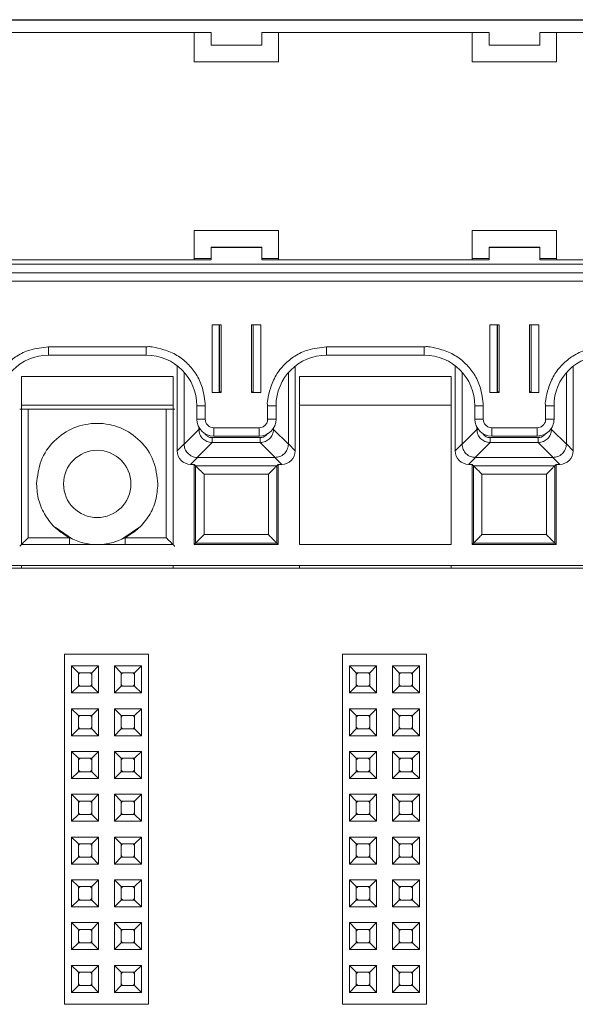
# Paper-space layout 'Blatt2' of a CAD drawing. Header units: millimetres. Extents: x 257 to 862, y 404 to 535.
# Tile 9 of 36: x 415 to 448, y 477 to 535. Entities that reach past the tile are written whole.
import ezdxf

# ---------------------------------------------------------------- set-up
doc = ezdxf.new("R2010")
doc.units = ezdxf.units.MM

psp = doc.layouts.new('Blatt2')

# ---------------------------------------------------------------- linework, layer by layer
at = {"color": 7, "linetype": 'Continuous', "lineweight": 15}
for p, q in [((312.597, 535.141), (476.897, 535.141)), ((418.997, 535.16), (403.497, 535.16)), ((418.997, 535.16), (419.997, 535.16)), ((435.497, 535.16), (419.997, 535.16)), ((435.497, 535.16), (436.497, 535.16)), ((451.997, 535.16), (436.497, 535.16)), ((412.747, 534.391), (426.247, 534.391)), ((425.247, 534.391), (425.247, 532.65)), ((426.247, 533.641), (426.247, 534.391)), ((429.247, 534.391), (442.747, 534.391)), ((429.247, 534.391), (429.247, 533.641)), ((430.247, 532.65), (430.247, 534.391)), ((441.747, 534.391), (441.747, 532.65)), ((442.747, 533.641), (442.747, 534.391)), ((445.747, 534.391), (459.247, 534.391)), ((445.747, 534.391), (445.747, 533.641)), ((446.747, 532.65), (446.747, 534.391)), ((429.247, 533.641), (426.247, 533.641)), ((445.747, 533.641), (442.747, 533.641)), ((425.247, 532.66), (430.247, 532.66)), ((425.247, 532.65), (430.247, 532.65)), ((441.747, 532.66), (446.747, 532.66)), ((441.747, 532.65), (446.747, 532.65)), ((430.247, 522.65), (425.247, 522.65)), ((425.247, 522.65), (425.247, 520.9)), ((430.247, 520.9), (430.247, 522.65)), ((446.747, 522.65), (441.747, 522.65)), ((441.747, 522.65), (441.747, 520.9)), ((446.747, 520.9), (446.747, 522.65)), ((426.247, 521.646), (426.247, 521.642)), ((429.247, 521.646), (426.247, 521.646)), ((426.247, 520.892), (426.247, 521.642)), ((426.247, 521.642), (429.247, 521.642)), ((429.247, 521.642), (429.247, 521.646)), ((429.247, 521.642), (429.247, 520.892)), ((445.747, 521.646), (442.747, 521.646)), ((442.747, 521.646), (442.747, 521.642)), ((442.747, 520.892), (442.747, 521.642)), ((442.747, 521.642), (445.747, 521.642)), ((445.747, 521.642), (445.747, 521.646)), ((445.747, 521.642), (445.747, 520.892)), ((312.597, 520.642), (476.897, 520.642)), ((426.247, 520.892), (412.747, 520.892)), ((425.247, 520.9), (413.747, 520.9)), ((425.247, 520.972), (426.247, 520.972)), ((429.247, 520.972), (430.247, 520.972)), ((442.747, 520.892), (429.247, 520.892)), ((441.747, 520.9), (430.247, 520.9)), ((441.747, 520.972), (442.747, 520.972)), ((445.747, 520.972), (446.747, 520.972)), ((459.247, 520.892), (445.747, 520.892)), ((458.247, 520.9), (446.747, 520.9)), ((312.597, 520.137), (476.897, 520.137)), ((476.897, 520.135), (312.597, 520.135)), ((312.597, 519.63), (476.897, 519.63)), ((426.847, 517.031), (426.297, 517.031)), ((426.297, 517.031), (426.297, 513.031)), ((426.719, 513.042), (426.719, 517.031)), ((426.847, 513.031), (426.847, 517.031)), ((428.647, 517.031), (428.647, 513.031)), ((429.197, 517.031), (428.647, 517.031)), ((428.747, 517.031), (428.747, 513.042)), ((429.197, 513.031), (429.197, 517.031)), ((443.347, 517.031), (442.797, 517.031)), ((442.797, 517.031), (442.797, 513.031)), ((443.219, 513.042), (443.219, 517.031)), ((443.347, 513.031), (443.347, 517.031)), ((445.147, 517.031), (445.147, 513.031)), ((445.697, 517.031), (445.147, 517.031)), ((445.247, 517.031), (445.247, 513.042)), ((445.697, 513.031), (445.697, 517.031)), ((422.397, 515.731), (416.597, 515.731)), ((416.597, 515.235), (416.597, 515.731)), ((422.397, 515.235), (422.397, 515.731)), ((438.897, 515.731), (433.097, 515.731)), ((433.097, 515.235), (433.097, 515.731)), ((438.897, 515.235), (438.897, 515.731)), ((416.597, 515.235), (422.397, 515.235)), ((433.097, 515.235), (438.897, 515.235)), ((424.229, 514.611), (424.229, 509.555)), ((431.237, 509.555), (431.237, 514.589)), ((440.729, 514.611), (440.729, 509.555)), ((447.737, 509.555), (447.737, 514.589)), ((423.983, 513.963), (414.983, 513.963)), ((414.983, 513.963), (414.983, 503.99)), ((423.983, 503.99), (423.983, 513.963)), ((424.637, 509.964), (424.637, 514.231)), ((430.829, 514.198), (430.829, 509.964)), ((431.483, 513.963), (431.483, 503.99)), ((440.483, 513.963), (431.483, 513.963)), ((440.483, 503.99), (440.483, 513.963)), ((441.137, 509.964), (441.137, 514.231)), ((447.329, 514.198), (447.329, 509.964)), ((426.297, 513.031), (426.847, 513.031)), ((426.719, 513.059), (426.747, 513.059)), ((426.847, 513.042), (426.719, 513.042)), ((428.747, 513.042), (428.647, 513.042)), ((428.647, 513.031), (429.197, 513.031)), ((442.797, 513.031), (443.347, 513.031)), ((443.219, 513.059), (443.247, 513.059)), ((443.347, 513.042), (443.219, 513.042)), ((445.247, 513.042), (445.147, 513.042)), ((445.147, 513.031), (445.697, 513.031)), ((414.983, 512.266), (423.983, 512.266)), ((425.397, 512.235), (425.397, 511.435)), ((425.897, 511.431), (425.897, 512.231)), ((429.597, 512.231), (429.597, 511.431)), ((430.097, 511.435), (430.097, 512.235)), ((431.483, 512.266), (440.483, 512.266)), ((441.897, 512.235), (441.897, 511.435)), ((442.397, 511.431), (442.397, 512.231)), ((446.097, 512.231), (446.097, 511.431)), ((446.597, 511.435), (446.597, 512.235)), ((415.385, 504.392), (415.385, 512.033)), ((415.385, 512.033), (423.581, 512.033)), ((423.581, 504.392), (423.581, 512.033)), ((425.518, 510.832), (424.637, 509.95)), ((429.097, 510.931), (426.397, 510.931)), ((426.397, 510.435), (426.397, 510.931)), ((429.097, 510.435), (429.097, 510.931)), ((430.829, 509.95), (429.948, 510.832)), ((442.018, 510.832), (441.137, 509.95)), ((445.597, 510.931), (442.897, 510.931)), ((442.897, 510.435), (442.897, 510.931)), ((445.597, 510.435), (445.597, 510.931)), ((447.329, 509.95), (446.448, 510.832)), ((424.229, 509.555), (424.637, 509.964)), ((424.637, 509.95), (424.637, 509.964)), ((425.424, 509.164), (426.305, 510.045)), ((426.305, 510.34), (429.161, 510.34)), ((426.305, 510.34), (426.305, 510.045)), ((426.305, 510.045), (429.161, 510.045)), ((426.397, 510.435), (429.097, 510.435)), ((429.161, 510.34), (429.161, 510.045)), ((429.161, 510.045), (430.042, 509.164)), ((430.829, 509.964), (430.829, 509.95)), ((430.829, 509.964), (431.237, 509.555)), ((440.729, 509.555), (441.137, 509.964)), ((441.137, 509.95), (441.137, 509.964)), ((441.924, 509.164), (442.805, 510.045)), ((442.805, 510.34), (445.661, 510.34)), ((442.805, 510.34), (442.805, 510.045)), ((442.805, 510.045), (445.661, 510.045)), ((442.897, 510.435), (445.597, 510.435)), ((445.661, 510.34), (445.661, 510.045)), ((445.661, 510.045), (446.542, 509.164)), ((447.329, 509.964), (447.329, 509.95)), ((447.329, 509.964), (447.737, 509.555)), ((425.437, 509.164), (425.029, 508.755)), ((425.029, 508.755), (425.233, 508.755)), ((425.233, 508.755), (425.322, 508.666)), ((425.233, 508.755), (425.233, 503.99)), ((425.437, 509.164), (425.424, 509.164)), ((430.029, 509.164), (425.437, 509.164)), ((430.042, 509.164), (430.029, 509.164)), ((430.029, 509.164), (430.437, 508.755)), ((430.144, 508.666), (430.233, 508.755)), ((430.233, 508.755), (430.437, 508.755)), ((430.233, 503.99), (430.233, 508.755)), ((441.937, 509.164), (441.529, 508.755)), ((441.529, 508.755), (441.733, 508.755)), ((441.733, 508.755), (441.822, 508.666)), ((441.733, 508.755), (441.733, 503.99)), ((441.937, 509.164), (441.924, 509.164)), ((446.529, 509.164), (441.937, 509.164)), ((446.542, 509.164), (446.529, 509.164)), ((446.529, 509.164), (446.937, 508.755)), ((446.644, 508.666), (446.733, 508.755)), ((446.733, 508.755), (446.937, 508.755)), ((446.733, 503.99), (446.733, 508.755)), ((425.322, 508.666), (430.144, 508.666)), ((425.322, 508.666), (425.322, 504.079)), ((429.644, 508.166), (425.822, 508.166)), ((425.822, 508.166), (425.822, 504.579)), ((429.644, 504.579), (429.644, 508.166)), ((430.144, 504.079), (430.144, 508.666)), ((441.822, 508.666), (446.644, 508.666)), ((441.822, 508.666), (441.822, 504.079)), ((446.144, 508.166), (442.322, 508.166)), ((442.322, 508.166), (442.322, 504.579)), ((446.144, 504.579), (446.144, 508.166)), ((446.644, 504.079), (446.644, 508.666)), ((416.979, 505.016), (418.02, 504.32)), ((420.946, 504.32), (421.986, 505.016)), ((417.829, 504.392), (415.385, 504.392)), ((423.581, 504.392), (421.137, 504.392)), ((425.233, 503.99), (425.322, 504.079)), ((425.322, 504.079), (430.144, 504.079)), ((425.822, 504.579), (429.644, 504.579)), ((430.233, 503.99), (430.144, 504.079)), ((441.733, 503.99), (441.822, 504.079)), ((441.822, 504.079), (446.644, 504.079)), ((442.322, 504.579), (446.144, 504.579)), ((446.733, 503.99), (446.644, 504.079)), ((414.983, 503.99), (423.983, 503.99)), ((425.233, 503.99), (430.233, 503.99)), ((431.483, 503.99), (440.483, 503.99)), ((441.733, 503.99), (446.733, 503.99)), ((826.514, 502.59), (259.333, 502.59)), ((477.233, 502.74), (312.233, 502.74)), ((414.983, 502.59), (414.983, 502.74)), ((423.983, 502.59), (423.983, 502.74)), ((431.483, 502.59), (431.483, 502.74)), ((440.483, 502.59), (440.483, 502.74)), ((417.533, 476.69), (417.533, 497.49)), ((417.533, 497.49), (422.533, 497.49)), ((422.533, 476.69), (422.533, 497.49)), ((434.033, 497.49), (439.033, 497.49)), ((434.033, 476.69), (434.033, 497.49)), ((439.033, 476.69), (439.033, 497.49)), ((417.963, 495.18), (417.963, 496.78)), ((417.963, 496.78), (418.363, 496.38)), ((417.963, 496.78), (419.563, 496.78)), ((419.163, 496.38), (419.563, 496.78)), ((419.563, 496.78), (419.563, 495.18)), ((420.503, 496.78), (422.103, 496.78)), ((420.503, 496.78), (420.903, 496.38)), ((420.503, 495.18), (420.503, 496.78)), ((421.703, 496.38), (422.103, 496.78)), ((422.103, 496.78), (422.103, 495.18)), ((434.463, 495.18), (434.463, 496.78)), ((434.463, 496.78), (434.863, 496.38)), ((434.463, 496.78), (436.063, 496.78)), ((435.663, 496.38), (436.063, 496.78)), ((436.063, 496.78), (436.063, 495.18)), ((437.003, 496.78), (438.603, 496.78)), ((437.003, 495.18), (437.003, 496.78)), ((437.003, 496.78), (437.403, 496.38)), ((438.203, 496.38), (438.603, 496.78)), ((438.603, 496.78), (438.603, 495.18)), ((418.363, 495.58), (418.363, 496.38)), ((418.363, 496.38), (419.163, 496.38)), ((419.163, 496.38), (419.163, 495.58)), ((420.903, 496.38), (421.703, 496.38)), ((420.903, 495.58), (420.903, 496.38)), ((421.703, 496.38), (421.703, 495.58)), ((434.863, 495.58), (434.863, 496.38)), ((434.863, 496.38), (435.663, 496.38)), ((435.663, 496.38), (435.663, 495.58)), ((437.403, 496.38), (438.203, 496.38)), ((437.403, 495.58), (437.403, 496.38)), ((438.203, 496.38), (438.203, 495.58)), ((417.963, 495.18), (418.363, 495.58)), ((419.163, 495.58), (418.363, 495.58)), ((419.563, 495.18), (419.163, 495.58)), ((420.503, 495.18), (420.903, 495.58)), ((421.703, 495.58), (420.903, 495.58)), ((422.103, 495.18), (421.703, 495.58)), ((434.463, 495.18), (434.863, 495.58)), ((435.663, 495.58), (434.863, 495.58)), ((436.063, 495.18), (435.663, 495.58)), ((437.003, 495.18), (437.403, 495.58)), ((438.203, 495.58), (437.403, 495.58)), ((438.603, 495.18), (438.203, 495.58)), ((419.563, 495.18), (417.963, 495.18)), ((422.103, 495.18), (420.503, 495.18)), ((436.063, 495.18), (434.463, 495.18)), ((438.603, 495.18), (437.003, 495.18)), ((417.963, 494.24), (419.563, 494.24)), ((417.963, 492.64), (417.963, 494.24)), ((417.963, 494.24), (418.363, 493.84)), ((419.163, 493.84), (419.563, 494.24)), ((419.563, 494.24), (419.563, 492.64)), ((420.503, 492.64), (420.503, 494.24)), ((420.503, 494.24), (420.903, 493.84)), ((420.503, 494.24), (422.103, 494.24)), ((421.703, 493.84), (422.103, 494.24)), ((422.103, 494.24), (422.103, 492.64)), ((434.463, 494.24), (436.063, 494.24)), ((434.463, 494.24), (434.863, 493.84)), ((434.463, 492.64), (434.463, 494.24)), ((435.663, 493.84), (436.063, 494.24)), ((436.063, 494.24), (436.063, 492.64)), ((437.003, 494.24), (438.603, 494.24)), ((437.003, 492.64), (437.003, 494.24)), ((437.003, 494.24), (437.403, 493.84)), ((438.203, 493.84), (438.603, 494.24)), ((438.603, 494.24), (438.603, 492.64)), ((418.363, 493.84), (419.163, 493.84)), ((418.363, 493.04), (418.363, 493.84)), ((419.163, 493.84), (419.163, 493.04)), ((420.903, 493.04), (420.903, 493.84)), ((420.903, 493.84), (421.703, 493.84)), ((421.703, 493.84), (421.703, 493.04)), ((434.863, 493.84), (435.663, 493.84)), ((434.863, 493.04), (434.863, 493.84)), ((435.663, 493.84), (435.663, 493.04)), ((437.403, 493.04), (437.403, 493.84)), ((437.403, 493.84), (438.203, 493.84)), ((438.203, 493.84), (438.203, 493.04)), ((417.963, 492.64), (418.363, 493.04)), ((419.163, 493.04), (418.363, 493.04)), ((419.563, 492.64), (419.163, 493.04)), ((420.503, 492.64), (420.903, 493.04)), ((421.703, 493.04), (420.903, 493.04)), ((422.103, 492.64), (421.703, 493.04)), ((434.463, 492.64), (434.863, 493.04)), ((435.663, 493.04), (434.863, 493.04)), ((436.063, 492.64), (435.663, 493.04)), ((437.003, 492.64), (437.403, 493.04)), ((438.203, 493.04), (437.403, 493.04)), ((438.603, 492.64), (438.203, 493.04)), ((419.563, 492.64), (417.963, 492.64)), ((422.103, 492.64), (420.503, 492.64)), ((436.063, 492.64), (434.463, 492.64)), ((438.603, 492.64), (437.003, 492.64)), ((417.963, 490.1), (417.963, 491.7)), ((417.963, 491.7), (418.363, 491.3)), ((417.963, 491.7), (419.563, 491.7)), ((418.363, 490.5), (418.363, 491.3)), ((418.363, 491.3), (419.163, 491.3)), ((419.163, 491.3), (419.563, 491.7)), ((419.163, 491.3), (419.163, 490.5)), ((419.563, 491.7), (419.563, 490.1)), ((420.503, 490.1), (420.503, 491.7)), ((420.503, 491.7), (420.903, 491.3)), ((420.503, 491.7), (422.103, 491.7)), ((420.903, 490.5), (420.903, 491.3)), ((420.903, 491.3), (421.703, 491.3)), ((421.703, 491.3), (422.103, 491.7)), ((421.703, 491.3), (421.703, 490.5)), ((422.103, 491.7), (422.103, 490.1)), ((434.463, 491.7), (436.063, 491.7)), ((434.463, 490.1), (434.463, 491.7)), ((434.463, 491.7), (434.863, 491.3)), ((434.863, 491.3), (435.663, 491.3)), ((434.863, 490.5), (434.863, 491.3)), ((435.663, 491.3), (436.063, 491.7)), ((435.663, 491.3), (435.663, 490.5)), ((436.063, 491.7), (436.063, 490.1)), ((437.003, 491.7), (438.603, 491.7)), ((437.003, 491.7), (437.403, 491.3)), ((437.003, 490.1), (437.003, 491.7)), ((437.403, 491.3), (438.203, 491.3)), ((437.403, 490.5), (437.403, 491.3)), ((438.203, 491.3), (438.603, 491.7)), ((438.203, 491.3), (438.203, 490.5)), ((438.603, 491.7), (438.603, 490.1)), ((417.963, 490.1), (418.363, 490.5)), ((419.563, 490.1), (417.963, 490.1)), ((419.163, 490.5), (418.363, 490.5)), ((419.563, 490.1), (419.163, 490.5)), ((420.503, 490.1), (420.903, 490.5)), ((422.103, 490.1), (420.503, 490.1)), ((421.703, 490.5), (420.903, 490.5)), ((422.103, 490.1), (421.703, 490.5)), ((434.463, 490.1), (434.863, 490.5)), ((436.063, 490.1), (434.463, 490.1)), ((435.663, 490.5), (434.863, 490.5)), ((436.063, 490.1), (435.663, 490.5)), ((437.003, 490.1), (437.403, 490.5)), ((438.603, 490.1), (437.003, 490.1)), ((438.203, 490.5), (437.403, 490.5)), ((438.603, 490.1), (438.203, 490.5)), ((417.963, 487.56), (417.963, 489.16)), ((417.963, 489.16), (418.363, 488.76)), ((417.963, 489.16), (419.563, 489.16)), ((419.163, 488.76), (419.563, 489.16)), ((419.563, 489.16), (419.563, 487.56)), ((420.503, 489.16), (422.103, 489.16)), ((420.503, 489.16), (420.903, 488.76)), ((420.503, 487.56), (420.503, 489.16)), ((421.703, 488.76), (422.103, 489.16)), ((422.103, 489.16), (422.103, 487.56)), ((434.463, 489.16), (436.063, 489.16)), ((434.463, 489.16), (434.863, 488.76)), ((434.463, 487.56), (434.463, 489.16)), ((435.663, 488.76), (436.063, 489.16)), ((436.063, 489.16), (436.063, 487.56)), ((437.003, 489.16), (438.603, 489.16)), ((437.003, 487.56), (437.003, 489.16)), ((437.003, 489.16), (437.403, 488.76)), ((438.203, 488.76), (438.603, 489.16)), ((438.603, 489.16), (438.603, 487.56)), ((418.363, 487.96), (418.363, 488.76)), ((418.363, 488.76), (419.163, 488.76)), ((419.163, 488.76), (419.163, 487.96)), ((420.903, 488.76), (421.703, 488.76)), ((420.903, 487.96), (420.903, 488.76)), ((421.703, 488.76), (421.703, 487.96)), ((434.863, 488.76), (435.663, 488.76)), ((434.863, 487.96), (434.863, 488.76)), ((435.663, 488.76), (435.663, 487.96)), ((437.403, 488.76), (438.203, 488.76)), ((437.403, 487.96), (437.403, 488.76)), ((438.203, 488.76), (438.203, 487.96)), ((417.963, 487.56), (418.363, 487.96)), ((419.163, 487.96), (418.363, 487.96)), ((419.563, 487.56), (419.163, 487.96)), ((420.503, 487.56), (420.903, 487.96)), ((421.703, 487.96), (420.903, 487.96)), ((422.103, 487.56), (421.703, 487.96)), ((434.463, 487.56), (434.863, 487.96)), ((435.663, 487.96), (434.863, 487.96)), ((436.063, 487.56), (435.663, 487.96)), ((437.003, 487.56), (437.403, 487.96)), ((438.203, 487.96), (437.403, 487.96)), ((438.603, 487.56), (438.203, 487.96)), ((419.563, 487.56), (417.963, 487.56)), ((422.103, 487.56), (420.503, 487.56)), ((436.063, 487.56), (434.463, 487.56)), ((438.603, 487.56), (437.003, 487.56)), ((417.963, 486.62), (419.563, 486.62)), ((417.963, 485.02), (417.963, 486.62)), ((417.963, 486.62), (418.363, 486.22)), ((419.163, 486.22), (419.563, 486.62)), ((419.563, 486.62), (419.563, 485.02)), ((420.503, 485.02), (420.503, 486.62)), ((420.503, 486.62), (420.903, 486.22)), ((420.503, 486.62), (422.103, 486.62)), ((421.703, 486.22), (422.103, 486.62)), ((422.103, 486.62), (422.103, 485.02)), ((434.463, 486.62), (436.063, 486.62)), ((434.463, 485.02), (434.463, 486.62)), ((434.463, 486.62), (434.863, 486.22)), ((435.663, 486.22), (436.063, 486.62)), ((436.063, 486.62), (436.063, 485.02)), ((437.003, 486.62), (438.603, 486.62)), ((437.003, 486.62), (437.403, 486.22)), ((437.003, 485.02), (437.003, 486.62)), ((438.203, 486.22), (438.603, 486.62)), ((438.603, 486.62), (438.603, 485.02)), ((418.363, 485.42), (418.363, 486.22)), ((418.363, 486.22), (419.163, 486.22)), ((419.163, 486.22), (419.163, 485.42)), ((420.903, 485.42), (420.903, 486.22)), ((420.903, 486.22), (421.703, 486.22)), ((421.703, 486.22), (421.703, 485.42)), ((434.863, 485.42), (434.863, 486.22)), ((434.863, 486.22), (435.663, 486.22)), ((435.663, 486.22), (435.663, 485.42)), ((437.403, 486.22), (438.203, 486.22)), ((437.403, 485.42), (437.403, 486.22)), ((438.203, 486.22), (438.203, 485.42)), ((417.963, 485.02), (418.363, 485.42)), ((419.163, 485.42), (418.363, 485.42)), ((419.563, 485.02), (419.163, 485.42)), ((420.503, 485.02), (420.903, 485.42)), ((421.703, 485.42), (420.903, 485.42)), ((422.103, 485.02), (421.703, 485.42)), ((434.463, 485.02), (434.863, 485.42)), ((435.663, 485.42), (434.863, 485.42)), ((436.063, 485.02), (435.663, 485.42)), ((437.003, 485.02), (437.403, 485.42)), ((438.203, 485.42), (437.403, 485.42)), ((438.603, 485.02), (438.203, 485.42)), ((419.563, 485.02), (417.963, 485.02)), ((422.103, 485.02), (420.503, 485.02)), ((436.063, 485.02), (434.463, 485.02)), ((438.603, 485.02), (437.003, 485.02)), ((417.963, 484.08), (419.563, 484.08)), ((417.963, 484.08), (418.363, 483.68)), ((417.963, 482.48), (417.963, 484.08)), ((418.363, 483.68), (419.163, 483.68)), ((418.363, 482.88), (418.363, 483.68)), ((419.163, 483.68), (419.563, 484.08)), ((419.163, 483.68), (419.163, 482.88)), ((419.563, 484.08), (419.563, 482.48)), ((420.503, 484.08), (422.103, 484.08)), ((420.503, 484.08), (420.903, 483.68)), ((420.503, 482.48), (420.503, 484.08)), ((420.903, 483.68), (421.703, 483.68)), ((420.903, 482.88), (420.903, 483.68)), ((421.703, 483.68), (422.103, 484.08)), ((421.703, 483.68), (421.703, 482.88)), ((422.103, 484.08), (422.103, 482.48)), ((434.463, 484.08), (436.063, 484.08)), ((434.463, 482.48), (434.463, 484.08)), ((434.463, 484.08), (434.863, 483.68)), ((434.863, 482.88), (434.863, 483.68)), ((434.863, 483.68), (435.663, 483.68)), ((435.663, 483.68), (436.063, 484.08)), ((435.663, 483.68), (435.663, 482.88)), ((436.063, 484.08), (436.063, 482.48)), ((437.003, 484.08), (438.603, 484.08)), ((437.003, 484.08), (437.403, 483.68)), ((437.003, 482.48), (437.003, 484.08)), ((437.403, 483.68), (438.203, 483.68)), ((437.403, 482.88), (437.403, 483.68)), ((438.203, 483.68), (438.603, 484.08)), ((438.203, 483.68), (438.203, 482.88)), ((438.603, 484.08), (438.603, 482.48)), ((417.963, 482.48), (418.363, 482.88)), ((419.563, 482.48), (417.963, 482.48)), ((419.163, 482.88), (418.363, 482.88)), ((419.563, 482.48), (419.163, 482.88)), ((420.503, 482.48), (420.903, 482.88)), ((422.103, 482.48), (420.503, 482.48)), ((421.703, 482.88), (420.903, 482.88)), ((422.103, 482.48), (421.703, 482.88)), ((434.463, 482.48), (434.863, 482.88)), ((436.063, 482.48), (434.463, 482.48)), ((435.663, 482.88), (434.863, 482.88)), ((436.063, 482.48), (435.663, 482.88)), ((437.003, 482.48), (437.403, 482.88)), ((438.603, 482.48), (437.003, 482.48)), ((438.203, 482.88), (437.403, 482.88)), ((438.603, 482.48), (438.203, 482.88)), ((417.963, 479.94), (417.963, 481.54)), ((417.963, 481.54), (418.363, 481.14)), ((417.963, 481.54), (419.563, 481.54)), ((419.163, 481.14), (419.563, 481.54)), ((419.563, 481.54), (419.563, 479.94)), ((420.503, 479.94), (420.503, 481.54)), ((420.503, 481.54), (420.903, 481.14)), ((420.503, 481.54), (422.103, 481.54)), ((421.703, 481.14), (422.103, 481.54)), ((422.103, 481.54), (422.103, 479.94)), ((434.463, 481.54), (436.063, 481.54)), ((434.463, 479.94), (434.463, 481.54)), ((434.463, 481.54), (434.863, 481.14)), ((435.663, 481.14), (436.063, 481.54)), ((436.063, 481.54), (436.063, 479.94)), ((437.003, 481.54), (438.603, 481.54)), ((437.003, 479.94), (437.003, 481.54)), ((437.003, 481.54), (437.403, 481.14)), ((438.203, 481.14), (438.603, 481.54)), ((438.603, 481.54), (438.603, 479.94)), ((418.363, 480.34), (418.363, 481.14)), ((418.363, 481.14), (419.163, 481.14)), ((419.163, 481.14), (419.163, 480.34)), ((420.903, 480.34), (420.903, 481.14)), ((420.903, 481.14), (421.703, 481.14)), ((421.703, 481.14), (421.703, 480.34)), ((434.863, 481.14), (435.663, 481.14)), ((434.863, 480.34), (434.863, 481.14)), ((435.663, 481.14), (435.663, 480.34)), ((437.403, 481.14), (438.203, 481.14)), ((437.403, 480.34), (437.403, 481.14)), ((438.203, 481.14), (438.203, 480.34)), ((417.963, 479.94), (418.363, 480.34)), ((419.163, 480.34), (418.363, 480.34)), ((419.563, 479.94), (419.163, 480.34)), ((420.503, 479.94), (420.903, 480.34)), ((421.703, 480.34), (420.903, 480.34)), ((422.103, 479.94), (421.703, 480.34)), ((434.463, 479.94), (434.863, 480.34)), ((435.663, 480.34), (434.863, 480.34)), ((436.063, 479.94), (435.663, 480.34)), ((437.003, 479.94), (437.403, 480.34)), ((438.203, 480.34), (437.403, 480.34)), ((438.603, 479.94), (438.203, 480.34)), ((419.563, 479.94), (417.963, 479.94)), ((422.103, 479.94), (420.503, 479.94)), ((436.063, 479.94), (434.463, 479.94)), ((438.603, 479.94), (437.003, 479.94)), ((417.963, 479), (419.563, 479)), ((417.963, 479), (418.363, 478.6)), ((417.963, 477.4), (417.963, 479)), ((419.163, 478.6), (419.563, 479)), ((419.563, 479), (419.563, 477.4)), ((420.503, 477.4), (420.503, 479)), ((420.503, 479), (420.903, 478.6)), ((420.503, 479), (422.103, 479)), ((421.703, 478.6), (422.103, 479)), ((422.103, 479), (422.103, 477.4)), ((434.463, 479), (436.063, 479)), ((434.463, 479), (434.863, 478.6)), ((434.463, 477.4), (434.463, 479)), ((435.663, 478.6), (436.063, 479)), ((436.063, 479), (436.063, 477.4)), ((437.003, 479), (438.603, 479)), ((437.003, 477.4), (437.003, 479)), ((437.003, 479), (437.403, 478.6)), ((438.203, 478.6), (438.603, 479)), ((438.603, 479), (438.603, 477.4)), ((418.363, 478.6), (419.163, 478.6)), ((418.363, 477.8), (418.363, 478.6)), ((419.163, 478.6), (419.163, 477.8)), ((420.903, 477.8), (420.903, 478.6)), ((420.903, 478.6), (421.703, 478.6)), ((421.703, 478.6), (421.703, 477.8)), ((434.863, 478.6), (435.663, 478.6)), ((434.863, 477.8), (434.863, 478.6)), ((435.663, 478.6), (435.663, 477.8)), ((437.403, 478.6), (438.203, 478.6)), ((437.403, 477.8), (437.403, 478.6)), ((438.203, 478.6), (438.203, 477.8)), ((417.963, 477.4), (418.363, 477.8)), ((419.163, 477.8), (418.363, 477.8)), ((419.563, 477.4), (419.163, 477.8)), ((420.503, 477.4), (420.903, 477.8)), ((421.703, 477.8), (420.903, 477.8)), ((422.103, 477.4), (421.703, 477.8)), ((434.463, 477.4), (434.863, 477.8)), ((435.663, 477.8), (434.863, 477.8)), ((436.063, 477.4), (435.663, 477.8)), ((437.003, 477.4), (437.403, 477.8)), ((438.203, 477.8), (437.403, 477.8)), ((438.603, 477.4), (438.203, 477.8)), ((419.563, 477.4), (417.963, 477.4)), ((422.103, 477.4), (420.503, 477.4)), ((436.063, 477.4), (434.463, 477.4)), ((438.603, 477.4), (437.003, 477.4)), ((417.533, 476.69), (422.533, 476.69)), ((434.033, 476.69), (439.033, 476.69))]:
    psp.add_line(p, q, dxfattribs=at)
at = {"color": 8, "linetype": 'Continuous', "lineweight": 15}
for p, q in [((426.747, 513.059), (426.747, 517.031)), ((443.247, 513.059), (443.247, 517.031)), ((425.518, 510.958), (425.518, 510.832)), ((425.518, 510.832), (425.6, 510.832)), ((429.894, 510.832), (429.948, 510.832)), ((429.948, 510.832), (429.948, 510.909)), ((442.018, 510.958), (442.018, 510.832)), ((442.018, 510.832), (442.1, 510.832)), ((446.394, 510.832), (446.448, 510.832)), ((446.448, 510.832), (446.448, 510.909)), ((417.829, 503.99), (417.829, 504.392)), ((421.137, 503.99), (421.137, 504.392))]:
    psp.add_line(p, q, dxfattribs=at)
at = {"color": 7, "linetype": 'Continuous', "lineweight": 15, "flags": 128}
for points in [[(418.363, 496.28), (418.409, 496.333), (418.463, 496.38)], [(419.063, 496.38), (419.116, 496.333), (419.163, 496.28)], [(420.903, 496.28), (420.949, 496.333), (421.003, 496.38)], [(421.603, 496.38), (421.656, 496.333), (421.703, 496.28)], [(434.863, 496.28), (434.909, 496.333), (434.963, 496.38)], [(435.563, 496.38), (435.616, 496.333), (435.663, 496.28)], [(437.403, 496.28), (437.449, 496.333), (437.503, 496.38)], [(438.103, 496.38), (438.156, 496.333), (438.203, 496.28)], [(418.463, 495.58), (418.409, 495.626), (418.363, 495.68)], [(419.163, 495.68), (419.116, 495.626), (419.063, 495.58)], [(421.003, 495.58), (420.949, 495.626), (420.903, 495.68)], [(421.703, 495.68), (421.656, 495.626), (421.603, 495.58)], [(434.963, 495.58), (434.909, 495.626), (434.863, 495.68)], [(435.663, 495.68), (435.616, 495.626), (435.563, 495.58)], [(437.503, 495.58), (437.449, 495.626), (437.403, 495.68)], [(438.203, 495.68), (438.156, 495.626), (438.103, 495.58)], [(418.363, 493.74), (418.409, 493.793), (418.463, 493.84)], [(419.063, 493.84), (419.116, 493.793), (419.163, 493.74)], [(420.903, 493.74), (420.949, 493.793), (421.003, 493.84)], [(421.603, 493.84), (421.656, 493.793), (421.703, 493.74)], [(434.863, 493.74), (434.909, 493.793), (434.963, 493.84)], [(435.563, 493.84), (435.616, 493.793), (435.663, 493.74)], [(437.403, 493.74), (437.449, 493.793), (437.503, 493.84)], [(438.103, 493.84), (438.156, 493.793), (438.203, 493.74)], [(418.463, 493.04), (418.409, 493.086), (418.363, 493.14)], [(419.163, 493.14), (419.116, 493.086), (419.063, 493.04)], [(421.003, 493.04), (420.949, 493.086), (420.903, 493.14)], [(421.703, 493.14), (421.656, 493.086), (421.603, 493.04)], [(434.963, 493.04), (434.909, 493.086), (434.863, 493.14)], [(435.663, 493.14), (435.616, 493.086), (435.563, 493.04)], [(437.503, 493.04), (437.449, 493.086), (437.403, 493.14)], [(438.203, 493.14), (438.156, 493.086), (438.103, 493.04)], [(418.363, 491.2), (418.409, 491.253), (418.463, 491.3)], [(419.063, 491.3), (419.116, 491.253), (419.163, 491.2)], [(420.903, 491.2), (420.949, 491.253), (421.003, 491.3)], [(421.603, 491.3), (421.656, 491.253), (421.703, 491.2)], [(434.863, 491.2), (434.909, 491.253), (434.963, 491.3)], [(435.563, 491.3), (435.616, 491.253), (435.663, 491.2)], [(437.403, 491.2), (437.449, 491.253), (437.503, 491.3)], [(438.103, 491.3), (438.156, 491.253), (438.203, 491.2)], [(418.463, 490.5), (418.409, 490.546), (418.363, 490.6)], [(419.163, 490.6), (419.116, 490.546), (419.063, 490.5)], [(421.003, 490.5), (420.949, 490.546), (420.903, 490.6)], [(421.703, 490.6), (421.656, 490.546), (421.603, 490.5)], [(434.963, 490.5), (434.909, 490.546), (434.863, 490.6)], [(435.663, 490.6), (435.616, 490.546), (435.563, 490.5)], [(437.503, 490.5), (437.449, 490.546), (437.403, 490.6)], [(438.203, 490.6), (438.156, 490.546), (438.103, 490.5)], [(418.363, 488.66), (418.409, 488.713), (418.463, 488.76)], [(419.063, 488.76), (419.116, 488.713), (419.163, 488.66)], [(420.903, 488.66), (420.949, 488.713), (421.003, 488.76)], [(421.603, 488.76), (421.656, 488.713), (421.703, 488.66)], [(434.863, 488.66), (434.909, 488.713), (434.963, 488.76)], [(435.563, 488.76), (435.616, 488.713), (435.663, 488.66)], [(437.403, 488.66), (437.449, 488.713), (437.503, 488.76)], [(438.103, 488.76), (438.156, 488.713), (438.203, 488.66)], [(418.463, 487.96), (418.409, 488.006), (418.363, 488.06)], [(419.163, 488.06), (419.116, 488.006), (419.063, 487.96)], [(421.003, 487.96), (420.949, 488.006), (420.903, 488.06)], [(421.703, 488.06), (421.656, 488.006), (421.603, 487.96)], [(434.963, 487.96), (434.909, 488.006), (434.863, 488.06)], [(435.663, 488.06), (435.616, 488.006), (435.563, 487.96)], [(437.503, 487.96), (437.449, 488.006), (437.403, 488.06)], [(438.203, 488.06), (438.156, 488.006), (438.103, 487.96)], [(418.363, 486.12), (418.409, 486.173), (418.463, 486.22)], [(419.063, 486.22), (419.116, 486.173), (419.163, 486.12)], [(420.903, 486.12), (420.949, 486.173), (421.003, 486.22)], [(421.603, 486.22), (421.656, 486.173), (421.703, 486.12)], [(434.863, 486.12), (434.909, 486.173), (434.963, 486.22)], [(435.563, 486.22), (435.616, 486.173), (435.663, 486.12)], [(437.403, 486.12), (437.449, 486.173), (437.503, 486.22)], [(438.103, 486.22), (438.156, 486.173), (438.203, 486.12)], [(418.463, 485.42), (418.409, 485.466), (418.363, 485.52)], [(419.163, 485.52), (419.116, 485.466), (419.063, 485.42)], [(421.003, 485.42), (420.949, 485.466), (420.903, 485.52)], [(421.703, 485.52), (421.656, 485.466), (421.603, 485.42)], [(434.963, 485.42), (434.909, 485.466), (434.863, 485.52)], [(435.663, 485.52), (435.616, 485.466), (435.563, 485.42)], [(437.503, 485.42), (437.449, 485.466), (437.403, 485.52)], [(438.203, 485.52), (438.156, 485.466), (438.103, 485.42)], [(418.363, 483.58), (418.409, 483.633), (418.463, 483.68)], [(419.063, 483.68), (419.116, 483.633), (419.163, 483.58)], [(420.903, 483.58), (420.949, 483.633), (421.003, 483.68)], [(421.603, 483.68), (421.656, 483.633), (421.703, 483.58)], [(434.863, 483.58), (434.909, 483.633), (434.963, 483.68)], [(435.563, 483.68), (435.616, 483.633), (435.663, 483.58)], [(437.403, 483.58), (437.449, 483.633), (437.503, 483.68)], [(438.103, 483.68), (438.156, 483.633), (438.203, 483.58)], [(418.463, 482.88), (418.409, 482.926), (418.363, 482.98)], [(419.163, 482.98), (419.116, 482.926), (419.063, 482.88)], [(421.003, 482.88), (420.949, 482.926), (420.903, 482.98)], [(421.703, 482.98), (421.656, 482.926), (421.603, 482.88)], [(434.963, 482.88), (434.909, 482.926), (434.863, 482.98)], [(435.663, 482.98), (435.616, 482.926), (435.563, 482.88)], [(437.503, 482.88), (437.449, 482.926), (437.403, 482.98)], [(438.203, 482.98), (438.156, 482.926), (438.103, 482.88)], [(418.363, 481.04), (418.409, 481.093), (418.463, 481.14)], [(419.063, 481.14), (419.116, 481.093), (419.163, 481.04)], [(420.903, 481.04), (420.949, 481.093), (421.003, 481.14)], [(421.603, 481.14), (421.656, 481.093), (421.703, 481.04)], [(434.863, 481.04), (434.909, 481.093), (434.963, 481.14)], [(435.563, 481.14), (435.616, 481.093), (435.663, 481.04)], [(437.403, 481.04), (437.449, 481.093), (437.503, 481.14)], [(438.103, 481.14), (438.156, 481.093), (438.203, 481.04)], [(418.463, 480.34), (418.409, 480.386), (418.363, 480.44)], [(419.163, 480.44), (419.116, 480.386), (419.063, 480.34)], [(421.003, 480.34), (420.949, 480.386), (420.903, 480.44)], [(421.703, 480.44), (421.656, 480.386), (421.603, 480.34)], [(434.963, 480.34), (434.909, 480.386), (434.863, 480.44)], [(435.663, 480.44), (435.616, 480.386), (435.563, 480.34)], [(437.503, 480.34), (437.449, 480.386), (437.403, 480.44)], [(438.203, 480.44), (438.156, 480.386), (438.103, 480.34)], [(418.363, 478.5), (418.409, 478.553), (418.463, 478.6)], [(419.063, 478.6), (419.116, 478.553), (419.163, 478.5)], [(420.903, 478.5), (420.949, 478.553), (421.003, 478.6)], [(421.603, 478.6), (421.656, 478.553), (421.703, 478.5)], [(434.863, 478.5), (434.909, 478.553), (434.963, 478.6)], [(435.563, 478.6), (435.616, 478.553), (435.663, 478.5)], [(437.403, 478.5), (437.449, 478.553), (437.503, 478.6)], [(438.103, 478.6), (438.156, 478.553), (438.203, 478.5)], [(418.463, 477.8), (418.409, 477.846), (418.363, 477.9)], [(419.163, 477.9), (419.116, 477.846), (419.063, 477.8)], [(421.003, 477.8), (420.949, 477.846), (420.903, 477.9)], [(421.703, 477.9), (421.656, 477.846), (421.603, 477.8)], [(434.963, 477.8), (434.909, 477.846), (434.863, 477.9)], [(435.663, 477.9), (435.616, 477.846), (435.563, 477.8)], [(437.503, 477.8), (437.449, 477.846), (437.403, 477.9)], [(438.203, 477.9), (438.156, 477.846), (438.103, 477.8)]]:
    psp.add_lwpolyline(points, dxfattribs=at)
at = {"color": 7, "linetype": 'Continuous', "lineweight": 15}
psp.add_circle((419.483, 507.59), 2, dxfattribs=at)
for centre, radius, start, end in [((416.597, 512.235), 3, 89.99901, 179.99886), ((422.397, 512.235), 3, 0.00114, 90.00099), ((433.097, 512.235), 3, 89.99901, 179.99886), ((438.897, 512.235), 3, 0.00114, 90.00099), ((449.597, 512.235), 3, 89.99872, 179.99886), ((426.772, 510.194), 2.865, 88.50057, 90.50056), ((428.722, 510.194), 2.865, 89.49944, 91.49943), ((443.272, 510.196), 2.864, 88.50018, 90.50095), ((445.222, 510.194), 2.865, 89.49944, 91.49943), ((425.772, 526.503), 14.273, 268.49602, 270.5034), ((429.723, 526.503), 14.273, 269.4966, 271.50398), ((442.272, 526.504), 14.274, 268.49609, 270.50333), ((446.223, 526.503), 14.272, 269.49662, 271.50399), ((425.772, 525.744), 14.313, 268.49973, 270.5014), ((426.397, 511.435), 1, 180.00199, 270.00057), ((429.097, 511.435), 1, 269.99943, 359.99801), ((429.722, 525.744), 14.313, 269.4986, 271.50027), ((442.272, 525.745), 14.314, 268.4998, 270.50133), ((442.897, 511.435), 1, 180.00199, 270.00057), ((445.597, 511.435), 1, 269.99822, 359.99922), ((446.222, 525.743), 14.313, 269.49862, 271.50028)]:
    psp.add_arc(centre, radius, start, end, dxfattribs=at)
for centre, major_axis in [((425.029, 509.555), (-0.566, -0.566)), ((430.437, 509.555), (0.566, -0.566)), ((441.529, 509.555), (-0.566, -0.566)), ((446.937, 509.555), (0.566, -0.566))]:
    psp.add_ellipse(centre, major_axis=major_axis, ratio=0.999924, start_param=5.497825, end_param=7.068545, dxfattribs=at)
for points, knots in [([(416.597, 515.731), (416.223, 515.691), (415.565, 515.621), (414.712, 515.225), (414.078, 514.698), (413.555, 514.054), (413.262, 513.314), (413.128, 512.745), (413.07, 512.394), (413.089, 512.277), (413.097, 512.231)], [0, 0, 0, 0, 0.204544, 0.359432, 0.506037, 0.652601, 0.808024, 0.93566, 0.974208, 1, 1, 1, 1]), ([(425.897, 512.231), (425.858, 512.605), (425.788, 513.263), (425.392, 514.116), (424.865, 514.75), (424.221, 515.272), (423.481, 515.565), (422.911, 515.7), (422.561, 515.757), (422.444, 515.738), (422.397, 515.731)], [0, 0, 0, 0, 0.2045451, 0.3594334, 0.5060391, 0.6526024, 0.8080258, 0.9356619, 0.974209, 1, 1, 1, 1]), ([(433.097, 515.731), (432.723, 515.691), (432.065, 515.621), (431.212, 515.225), (430.578, 514.698), (430.055, 514.054), (429.762, 513.314), (429.628, 512.745), (429.57, 512.394), (429.589, 512.277), (429.597, 512.231)], [0, 0, 0, 0, 0.204544, 0.359432, 0.506037, 0.652601, 0.808024, 0.93566, 0.974208, 1, 1, 1, 1]), ([(442.397, 512.231), (442.358, 512.605), (442.288, 513.263), (441.892, 514.116), (441.365, 514.75), (440.721, 515.272), (439.981, 515.565), (439.411, 515.7), (439.061, 515.757), (438.944, 515.738), (438.897, 515.731)], [0, 0, 0, 0, 0.204545, 0.359433, 0.506037, 0.652602, 0.808023, 0.935659, 0.974209, 1, 1, 1, 1]), ([(449.597, 515.731), (449.223, 515.691), (448.565, 515.621), (447.712, 515.225), (447.078, 514.698), (446.555, 514.054), (446.262, 513.314), (446.128, 512.745), (446.07, 512.394), (446.089, 512.277), (446.097, 512.231)], [0, 0, 0, 0, 0.204547, 0.359432, 0.506039, 0.652603, 0.808024, 0.935659, 0.974208, 1, 1, 1, 1]), ([(414.885, 512.038), (414.888, 512.037), (414.894, 512.037), (414.936, 512.036), (414.997, 512.035), (415.09, 512.034), (415.222, 512.033), (415.334, 512.033), (415.385, 512.033)], [0, 0, 0, 0, 0.156491, 0.304052, 0.442678, 0.572363, 0.803905, 1, 1, 1, 1]), ([(423.581, 512.033), (423.633, 512.033), (423.746, 512.033), (423.877, 512.034), (423.971, 512.035), (424.03, 512.036), (424.072, 512.037), (424.078, 512.037), (424.081, 512.038)], [0, 0, 0, 0, 0.198652, 0.431053, 0.560529, 0.698509, 0.845003, 1, 1, 1, 1]), ([(423.083, 507.59), (423.029, 508.061), (422.921, 509.003), (422.088, 510.201), (420.898, 511.002), (419.483, 511.283), (418.068, 511.002), (416.878, 510.201), (416.045, 509.003), (415.937, 508.061), (415.883, 507.59)], [0, 0, 0, 0, 0.125, 0.25, 0.375, 0.5, 0.625, 0.75, 0.875, 1, 1, 1, 1]), ([(426.397, 510.931), (426.334, 510.937), (426.238, 510.948), (426.121, 511.01), (426.042, 511.074), (425.977, 511.154), (425.914, 511.27), (425.904, 511.368), (425.897, 511.431)], [0, 0, 0, 0, 0.239439, 0.368217, 0.500002, 0.628776, 0.760551, 1, 1, 1, 1]), ([(429.597, 511.431), (429.59, 511.368), (429.58, 511.271), (429.518, 511.155), (429.454, 511.075), (429.374, 511.01), (429.257, 510.948), (429.16, 510.937), (429.097, 510.931)], [0, 0, 0, 0, 0.239449, 0.368222, 0.499995, 0.628776, 0.760561, 1, 1, 1, 1]), ([(442.897, 510.931), (442.834, 510.937), (442.737, 510.948), (442.621, 511.01), (442.541, 511.075), (442.477, 511.154), (442.414, 511.271), (442.404, 511.368), (442.397, 511.431)], [0, 0, 0, 0, 0.239439, 0.369369, 0.49999, 0.629927, 0.76055, 1, 1, 1, 1]), ([(446.097, 511.431), (446.09, 511.368), (446.08, 511.271), (446.018, 511.154), (445.953, 511.075), (445.874, 511.01), (445.757, 510.948), (445.66, 510.937), (445.597, 510.931)], [0, 0, 0, 0, 0.239446, 0.3693767, 0.5000021, 0.6299371, 0.7605643, 1, 1, 1, 1]), ([(426.305, 510.045), (426.199, 510.058), (425.994, 510.084), (425.739, 510.266), (425.558, 510.521), (425.532, 510.726), (425.518, 510.832)], [0, 0, 0, 0, 0.256878, 0.500005, 0.743107, 1, 1, 1, 1]), ([(429.948, 510.832), (429.934, 510.726), (429.908, 510.521), (429.727, 510.266), (429.471, 510.084), (429.266, 510.058), (429.161, 510.045)], [0, 0, 0, 0, 0.256877, 0.500003, 0.743106, 1, 1, 1, 1]), ([(442.805, 510.045), (442.699, 510.058), (442.494, 510.084), (442.239, 510.266), (442.058, 510.521), (442.032, 510.726), (442.018, 510.832)], [0, 0, 0, 0, 0.256878, 0.500005, 0.743107, 1, 1, 1, 1]), ([(446.448, 510.832), (446.434, 510.726), (446.408, 510.521), (446.227, 510.266), (445.971, 510.084), (445.766, 510.058), (445.661, 510.045)], [0, 0, 0, 0, 0.256876, 0.499993, 0.743096, 1, 1, 1, 1]), ([(425.424, 509.164), (425.369, 509.168), (425.261, 509.176), (425.06, 509.246), (424.843, 509.399), (424.672, 509.66), (424.648, 509.858), (424.637, 509.95)], [0, 0, 0, 0, 0.134644, 0.265596, 0.515518, 0.77236, 1, 1, 1, 1]), ([(430.829, 509.95), (430.824, 509.896), (430.816, 509.787), (430.747, 509.587), (430.593, 509.37), (430.333, 509.199), (430.135, 509.175), (430.042, 509.164)], [0, 0, 0, 0, 0.134642, 0.265598, 0.515515, 0.772358, 1, 1, 1, 1]), ([(441.924, 509.164), (441.831, 509.175), (441.633, 509.199), (441.372, 509.37), (441.219, 509.587), (441.15, 509.788), (441.141, 509.896), (441.137, 509.95)], [0, 0, 0, 0, 0.227643, 0.484486, 0.734982, 0.865794, 1, 1, 1, 1]), ([(447.329, 509.95), (447.324, 509.896), (447.316, 509.787), (447.247, 509.587), (447.093, 509.37), (446.833, 509.199), (446.635, 509.175), (446.542, 509.164)], [0, 0, 0, 0, 0.13464, 0.265595, 0.515518, 0.772359, 1, 1, 1, 1]), ([(425.822, 508.166), (425.756, 508.232), (425.629, 508.359), (425.487, 508.501), (425.401, 508.587), (425.357, 508.632), (425.328, 508.66), (425.324, 508.664), (425.322, 508.666)], [0, 0, 0, 0, 0.293969, 0.566137, 0.688664, 0.80029, 0.903159, 1, 1, 1, 1]), ([(430.144, 508.666), (430.142, 508.664), (430.137, 508.66), (430.105, 508.629), (430.056, 508.579), (429.965, 508.487), (429.824, 508.347), (429.703, 508.226), (429.644, 508.166)], [0, 0, 0, 0, 0.1014559, 0.2099086, 0.328441, 0.4594437, 0.7344979, 1, 1, 1, 1]), ([(442.322, 508.166), (442.256, 508.232), (442.129, 508.359), (441.987, 508.501), (441.901, 508.587), (441.857, 508.632), (441.828, 508.66), (441.824, 508.664), (441.822, 508.666)], [0, 0, 0, 0, 0.293967, 0.566142, 0.688668, 0.800293, 0.903161, 1, 1, 1, 1]), ([(446.644, 508.666), (446.642, 508.664), (446.637, 508.66), (446.605, 508.629), (446.556, 508.579), (446.465, 508.487), (446.324, 508.347), (446.203, 508.226), (446.144, 508.166)], [0, 0, 0, 0, 0.101457, 0.209905, 0.328443, 0.459445, 0.734488, 1, 1, 1, 1]), ([(415.883, 507.59), (415.909, 507.261), (415.961, 506.605), (416.374, 505.697), (416.99, 504.913), (417.55, 504.566), (417.829, 504.392)], [0, 0, 0, 0, 0.250001, 0.500001, 0.750002, 1, 1, 1, 1]), ([(421.137, 504.392), (421.416, 504.566), (421.976, 504.913), (422.592, 505.697), (423.005, 506.605), (423.057, 507.261), (423.083, 507.59)], [0, 0, 0, 0, 0.250001, 0.5, 0.75, 1, 1, 1, 1]), ([(415.385, 504.392), (415.324, 504.331), (415.202, 504.209), (415.061, 504.067), (414.97, 503.977), (414.921, 503.929), (414.891, 503.898), (414.887, 503.894), (414.885, 503.892)], [0, 0, 0, 0, 0.270514, 0.543703, 0.67357, 0.791179, 0.898951, 1, 1, 1, 1]), ([(417.829, 504.392), (418.093, 504.278), (418.62, 504.05), (419.483, 503.96), (420.346, 504.05), (420.873, 504.278), (421.137, 504.392)], [0, 0, 0, 0, 0.249999, 0.5, 0.750001, 1, 1, 1, 1]), ([(424.081, 503.892), (424.079, 503.894), (424.075, 503.898), (424.045, 503.929), (423.996, 503.977), (423.905, 504.067), (423.764, 504.209), (423.641, 504.331), (423.581, 504.392)], [0, 0, 0, 0, 0.101018, 0.20878, 0.326407, 0.456304, 0.729487, 1, 1, 1, 1]), ([(425.322, 504.079), (425.323, 504.08), (425.327, 504.084), (425.354, 504.11), (425.4, 504.156), (425.486, 504.243), (425.629, 504.386), (425.756, 504.513), (425.822, 504.579)], [0, 0, 0, 0, 0.085185, 0.194035, 0.307274, 0.433953, 0.706078, 1, 1, 1, 1]), ([(430.144, 504.079), (430.142, 504.081), (430.137, 504.085), (430.106, 504.117), (430.057, 504.166), (429.965, 504.257), (429.824, 504.398), (429.703, 504.519), (429.644, 504.579)], [0, 0, 0, 0, 0.1014548, 0.2099049, 0.3284454, 0.4594455, 0.7344987, 1, 1, 1, 1]), ([(441.822, 504.079), (441.823, 504.08), (441.827, 504.084), (441.854, 504.11), (441.9, 504.156), (441.986, 504.243), (442.129, 504.386), (442.256, 504.513), (442.322, 504.579)], [0, 0, 0, 0, 0.0851835, 0.1940365, 0.3072679, 0.4339466, 0.7060794, 1, 1, 1, 1]), ([(446.644, 504.079), (446.642, 504.081), (446.637, 504.085), (446.606, 504.117), (446.557, 504.166), (446.465, 504.257), (446.324, 504.398), (446.203, 504.519), (446.144, 504.579)], [0, 0, 0, 0, 0.1014562, 0.2099061, 0.3284465, 0.4594464, 0.7344992, 1, 1, 1, 1])]:
    psp.add_open_spline(points, degree=3, knots=knots, dxfattribs=at)
at = {"color": 8, "linetype": 'Continuous', "lineweight": 15}
for points, knots in [([(425.867, 510.611), (425.876, 510.592), (425.9, 510.543), (425.958, 510.477), (426.035, 510.415), (426.123, 510.371), (426.214, 510.344), (426.276, 510.341), (426.305, 510.34)], [0, 0, 0, 0, 0.118563, 0.300106, 0.477722, 0.65963, 0.840723, 1, 1, 1, 1]), ([(429.161, 510.34), (429.227, 510.347), (429.325, 510.358), (429.441, 510.422), (429.515, 510.485), (429.563, 510.539), (429.58, 510.574), (429.583, 510.58)], [0, 0, 0, 0, 0.386339, 0.576809, 0.771264, 0.96153, 1, 1, 1, 1]), ([(442.367, 510.611), (442.376, 510.592), (442.4, 510.543), (442.458, 510.477), (442.535, 510.415), (442.623, 510.371), (442.714, 510.344), (442.776, 510.341), (442.805, 510.34)], [0, 0, 0, 0, 0.118565, 0.300093, 0.477713, 0.659624, 0.840721, 1, 1, 1, 1]), ([(445.661, 510.34), (445.727, 510.347), (445.825, 510.358), (445.941, 510.422), (446.015, 510.485), (446.063, 510.539), (446.08, 510.574), (446.083, 510.58)], [0, 0, 0, 0, 0.386365, 0.576808, 0.771284, 0.961531, 1, 1, 1, 1])]:
    psp.add_open_spline(points, degree=3, knots=knots, dxfattribs=at)

doc.saveas('drawing.dxf')
